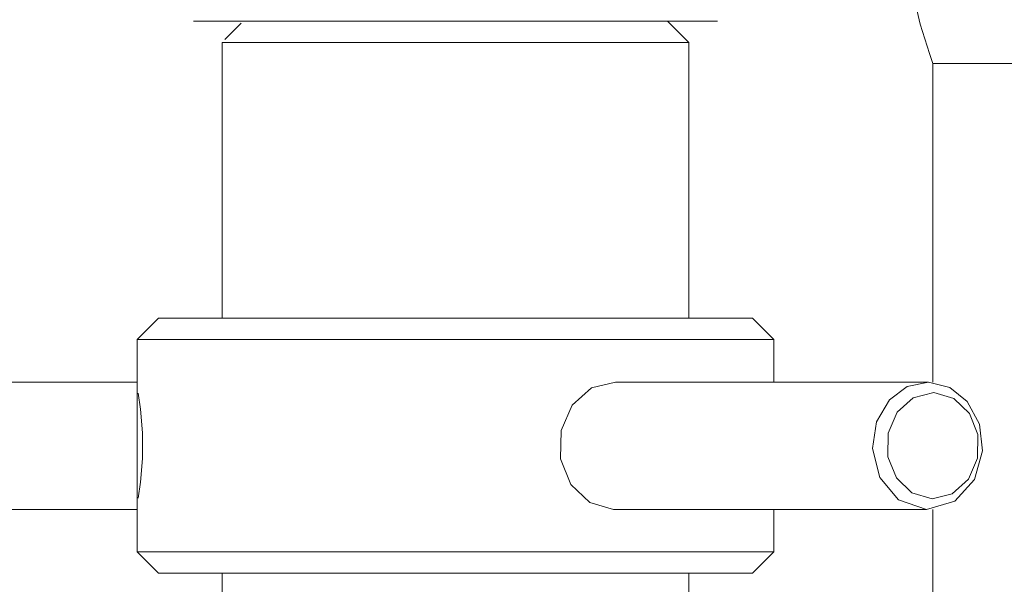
# Model space of a CAD drawing. Header units: millimetres. Extents: x 3925 to 5043, y -86 to 778.
# Tile 28 of 158: x 4406.1 to 4417.7, y 239.8 to 246.45. Entities that reach past the tile are written whole.
import ezdxf

# ---------------------------------------------------------------- set-up
doc = ezdxf.new("R2010")
doc.units = ezdxf.units.MM
doc.header["$LTSCALE"] = 46.255
doc.layers.add('140-154101-0DXF_CONTINUOUS_LINE', color=7, linetype='CONTINUOUS')

msp = doc.modelspace()

# ---------------------------------------------------------------- linework, layer by layer
at = {"layer": '140-154101-0DXF_CONTINUOUS_LINE', "color": 7, "linetype": 'Continuous', "lineweight": 0}
for p, q in [((4408.1513, 246.4307), (4414.3242, 246.4307)), ((4408.7144, 246.4071), (4408.5203, 246.2131)), ((4413.7379, 246.4307), (4413.9879, 246.1807)), ((4408.4879, 246.1807), (4413.9879, 246.1807)), ((4408.4879, 242.9307), (4408.4879, 246.1807)), ((4413.9879, 242.9307), (4413.9879, 246.1807)), ((4417.961, 245.9307), (4416.8629, 245.9307)), ((4416.8629, 245.9307), (4416.8629, 242.1805)), ((4407.7379, 242.9307), (4407.4879, 242.6807)), ((4414.7378, 242.9307), (4407.7379, 242.9307)), ((4414.7379, 242.9307), (4414.9879, 242.6807)), ((4407.4879, 242.6807), (4414.9879, 242.6807)), ((4407.4879, 242.6807), (4407.4879, 240.1807)), ((4414.9879, 242.6807), (4414.9879, 242.1805)), ((4400.1129, 242.1807), (4407.4879, 242.1807)), ((4412.8418, 242.1122), (4413.1246, 242.1805)), ((4413.1246, 242.1805), (4416.8121, 242.1805)), ((4407.4999, 242.0512), (4407.5276, 241.8593)), ((4416.6321, 241.996), (4416.8726, 242.0555)), ((4407.5276, 241.8593), (4407.5499, 241.581)), ((4417.4113, 241.6854), (4417.4477, 241.3691)), ((4407.5499, 241.581), (4407.5498, 241.2788)), ((4412.4771, 241.2769), (4412.4824, 241.6108)), ((4416.3335, 241.3002), (4416.3369, 241.5781)), ((4417.392, 241.5621), (4417.3892, 241.285)), ((4416.8531, 240.8058), (4416.6159, 240.8745)), ((4413.1011, 240.6808), (4412.8206, 240.7608)), ((4400.1129, 240.6807), (4407.4879, 240.6807)), ((4416.7886, 240.6808), (4413.1011, 240.6808)), ((4414.9879, 240.6808), (4414.9879, 240.1807)), ((4416.8629, 240.6808), (4416.8629, 233.4307)), ((4407.4879, 240.1807), (4414.9879, 240.1807)), ((4407.7379, 239.9307), (4407.4879, 240.1807)), ((4414.7379, 239.9307), (4414.9879, 240.1807)), ((4407.7387, 239.9307), (4414.737, 239.9307)), ((4408.4879, 239.9307), (4408.4879, 236.6807)), ((4413.9879, 239.9307), (4413.9879, 236.6807))]:
    msp.add_line(p, q, dxfattribs=at)
for points in [[(4416.5063, 248.2703), (4416.5063, 247.5909), (4416.5878, 246.9399), (4416.7146, 246.3963), (4416.8223, 246.0478), (4416.8629, 245.9307)], [(4412.4824, 241.6108), (4412.6125, 241.9089), (4412.8418, 242.1122)], [(4416.8121, 242.1805), (4416.5584, 242.1267), (4416.35, 241.9711), (4416.1978, 241.7107), (4416.1515, 241.3961), (4416.237, 241.0573), (4416.4586, 240.7928), (4416.7886, 240.6808)], [(4416.8121, 242.1805), (4417.0639, 242.1162), (4417.2673, 241.952), (4417.4113, 241.6854)], [(4416.3369, 241.5781), (4416.4424, 241.8242), (4416.6321, 241.996)], [(4416.8726, 242.0555), (4417.1097, 241.9869), (4417.2924, 241.8109), (4417.392, 241.5621)], [(4416.6159, 240.8745), (4416.4328, 241.0512), (4416.3335, 241.3002)], [(4417.4477, 241.3691), (4417.3516, 241.0341), (4417.1219, 240.779), (4416.7886, 240.6808)], [(4407.5498, 241.2788), (4407.5276, 241.0023), (4407.5, 240.8109)], [(4412.8206, 240.7608), (4412.5979, 240.9736), (4412.4771, 241.2769)], [(4417.3892, 241.285), (4417.2827, 241.0362), (4417.0906, 240.8637), (4416.8531, 240.8058)]]:
    msp.add_lwpolyline(points, dxfattribs=at)

doc.saveas('drawing.dxf')
